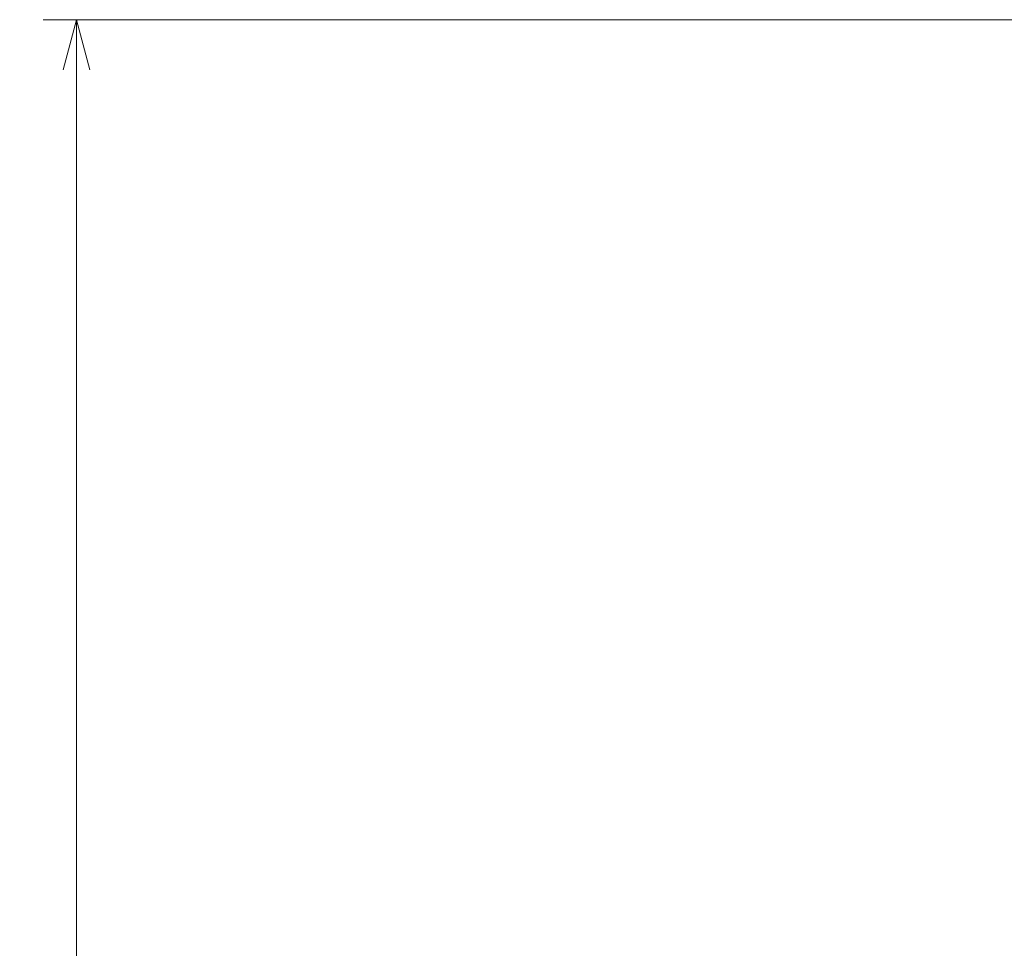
# Model space of a CAD drawing. Header units: millimetres. Extents: x 31 to 1647, y 187 to 975.
# Tile 63 of 151: x 965 to 1025, y 648 to 704. Entities that reach past the tile are written whole.
import ezdxf

# ---------------------------------------------------------------- set-up
doc = ezdxf.new("R2010")
doc.units = ezdxf.units.MM
doc.layers.add('1', color=7, linetype='Continuous', true_color=0xffffff)
doc.styles.add('kanji2', font='simplex.shx', dxfattribs={"bigfont": 'bigfont.shx'})
doc.dimstyles.get("Standard").update_dxf_attribs({"dimtxt": 0.18, "dimasz": 0.18, "dimexe": 0.18, "dimexo": 0.0625, "dimgap": 0.09, "dimtad": 0, "dimtih": 1, "dimtoh": 1, "dimdec": 4, "dimzin": 0, "dimdsep": 46, "dimtxsty": 'Standard', "dimcen": 0.09, "dimadec": 0, "dimazin": 0, "dimtfac": 1, "dimtdec": 4, "dimtofl": 0, "dimtmove": 0, "dimatfit": 3, "dimfxl": 1, "dimtolj": 1, "dimtzin": 0, "dimarcsym": 0})

# ---------------------------------------------------------------- blocks, each defined once
blk = doc.blocks.new('_U28')
at = {"layer": '1', "color": 146, "lineweight": 13}
for p, q in [((1619.316509, 703.864238), (966.892589, 703.864238)), ((968.892589, 703.864238), (968.088741, 700.864235)), ((968.892589, 703.864238), (968.892589, 415.784238)), ((968.892589, 703.864238), (969.696437, 700.864241)), ((968.892589, 415.784238), (968.088741, 418.784235)), ((968.892589, 415.784238), (969.696437, 418.784241)), ((1619.316509, 415.784238), (966.892589, 415.784238))]:
    blk.add_line(p, q, dxfattribs=at)
at = {"layer": '1', "color": 146, "linetype": 'Continuous', "lineweight": 13, "insert": (969.420097, 553.422222), "char_height": 3, "attachment_point": 7, "rotation": 90, "line_spacing_factor": 0.63253, "style": 'kanji2'}
blk.add_mtext('\\W0.9631;288.1', dxfattribs=at)
blk = doc.blocks.new('_Open')
at = {"color": 0, "linetype": 'ByBlock', "lineweight": -2}
for p, q in [((-1, 0.166667), (0, 0)), ((-1, -0.166667), (0, 0)), ((0, 0), (-1, 0))]:
    blk.add_line(p, q, dxfattribs=at)

msp = doc.modelspace()

# ---------------------------------------------------------------- dimensions: what is measured, and where the dimension line sits
at = {"layer": '1', "color": 146, "linetype": 'Continuous', "lineweight": 13}
dim = msp.add_linear_dim(base=(968.8926, 415.7842), p1=(1619.3165, 703.8642), p2=(1619.3165, 415.7842), angle=90, dimstyle='Standard', override={"dimtxt": 3, "dimasz": 3, "dimexe": 2, "dimexo": 0, "dimgap": 0.6, "dimtad": 1, "dimtih": 0, "dimtoh": 0, "dimdec": 1, "dimlfac": 1, "dimzin": 8, "dimdsep": 46, "dimlunit": 2, "dimtxsty": 'kanji2', "dimblk1": 'Open', "dimblk2": 'Open', "dimsah": 1, "dimse1": 0, "dimse2": 0, "dimsd1": 0, "dimsd2": 0, "dimclrd": 146, "dimclre": 146, "dimclrt": 146, "dimtol": 0, "dimtm": -0.1, "dimtfac": 0.833333, "dimtdec": 2, "dimtofl": 1, "dimtmove": 0, "dimtzin": 8, "dimlwd": 13, "dimlwe": 13}, dxfattribs=at)
dim.commit()
dim.dimension.update_dxf_attribs({"geometry": '_U28', "text_midpoint": (968.8926, 559.8242), "dimtype": 160})

doc.saveas('drawing.dxf')
